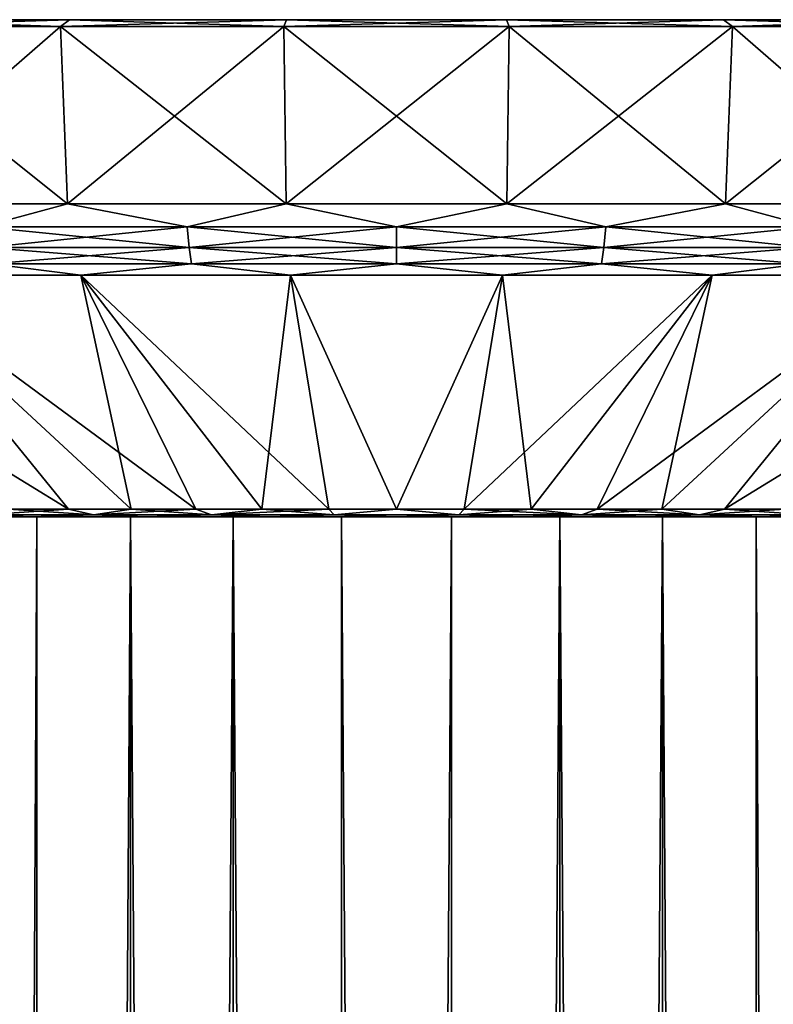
# Model space of a CAD drawing. Header units: metres. Extents: x -109 to 109, y -917 to 389.
# Tile 248 of 256: x -85 to -68, y 368 to 389. Entities that reach past the tile are written whole.
import ezdxf

# ---------------------------------------------------------------- set-up
doc = ezdxf.new("R2010")
doc.units = ezdxf.units.M
doc.layers.add('solid_24503124_XXX_01_SW0001', color=7, linetype='CONTINUOUS')

msp = doc.modelspace()

# ---------------------------------------------------------------- linework, layer by layer
at = {"layer": 'solid_24503124_XXX_01_SW0001'}
for points in [[(-44.850693, 389), (-108.149307, 389), (-107.795815, 389, 4.717084)], [(-45.204189, 389, -4.717084), (-108.149307, 389), (-44.850693, 389)], [(-107.795815, 389, -4.717084), (-108.149307, 389), (-45.204189, 389, -4.717084)], [(-45.204189, 389, 4.717084), (-107.795815, 389, 4.717084), (-106.743248, 389, 9.328684)], [(-44.850693, 389), (-107.795815, 389, 4.717084), (-45.204189, 389, 4.717084)], [(-107.795815, 389, -4.717084), (-45.204189, 389, -4.717084), (-46.256748, 389, -9.328684)], [(-107.795815, 389, -4.717084), (-46.256748, 389, -9.328684), (-106.743248, 389, -9.328684)], [(-46.256748, 389, 9.328684), (-106.743248, 389, 9.328684), (-105.015038, 389, 13.732128)], [(-45.204189, 389, 4.717084), (-106.743248, 389, 9.328684), (-46.256748, 389, 9.328684)], [(-106.743248, 389, -9.328684), (-46.256748, 389, -9.328684), (-47.984962, 389, -13.732128)], [(-106.743248, 389, -9.328684), (-47.984962, 389, -13.732128), (-105.015038, 389, -13.732128)], [(-47.984962, 389, 13.732128), (-105.015038, 389, 13.732128), (-102.649963, 389, 17.828566)], [(-46.256748, 389, 9.328684), (-105.015038, 389, 13.732128), (-47.984962, 389, 13.732128)], [(-105.015038, 389, -13.732128), (-47.984962, 389, -13.732128), (-50.350033, 389, -17.828566)], [(-105.015038, 389, -13.732128), (-50.350033, 389, -17.828566), (-102.649963, 389, -17.828566)], [(-50.350033, 389, 17.828566), (-102.649963, 389, 17.828566), (-99.700577, 389, 21.527008)], [(-47.984962, 389, 13.732128), (-102.649963, 389, 17.828566), (-50.350033, 389, 17.828566)], [(-102.649963, 389, -17.828566), (-50.350033, 389, -17.828566), (-53.299427, 389, -21.527008)], [(-102.649963, 389, -17.828566), (-53.299427, 389, -21.527008), (-99.700577, 389, -21.527008)], [(-53.299427, 389, 21.527008), (-99.700577, 389, 21.527008), (-96.233109, 389, 24.74435)], [(-50.350033, 389, 17.828566), (-99.700577, 389, 21.527008), (-53.299427, 389, 21.527008)], [(-99.700577, 389, -21.527008), (-53.299427, 389, -21.527008), (-56.766895, 389, -24.74435)], [(-99.700577, 389, -21.527008), (-56.766895, 389, -24.74435), (-96.233109, 389, -24.74435)], [(-56.766895, 389, 24.74435), (-96.233109, 389, 24.74435), (-92.324646, 389, 27.409111)], [(-53.299427, 389, 21.527008), (-96.233109, 389, 24.74435), (-56.766895, 389, 24.74435)], [(-96.233109, 389, -24.74435), (-56.766895, 389, -24.74435), (-60.675358, 389, -27.409111)], [(-96.233109, 389, -24.74435), (-60.675358, 389, -27.409111), (-92.324646, 389, -27.409111)], [(-60.675358, 389, 27.409111), (-92.324646, 389, 27.409111), (-88.062836, 389, 29.461485)], [(-56.766895, 389, 24.74435), (-92.324646, 389, 27.409111), (-60.675358, 389, 27.409111)], [(-92.324646, 389, -27.409111), (-60.675358, 389, -27.409111), (-64.937164, 389, -29.461485)], [(-92.324646, 389, -27.409111), (-64.937164, 389, -29.461485), (-88.062836, 389, -29.461485)], [(-88.37352, 388.850006, 30.253422), (-83.732025, 388.850006, 31.685135), (-88.062836, 389, 29.461485)], [(-83.542625, 389, -30.855793), (-83.732025, 388.850006, -31.685135), (-88.37352, 388.850006, -30.253422)], [(-88.062836, 389, -29.461485), (-83.542625, 389, -30.855793), (-88.37352, 388.850006, -30.253422)], [(-83.582321, 385.03717, 31.029707), (-83.732025, 388.850006, 31.685135), (-88.37352, 388.850006, 30.253422)], [(-88.127968, 385.03717, 29.627562), (-83.582321, 385.03717, 31.029707), (-88.37352, 388.850006, 30.253422)], [(-88.127968, 385.03717, -29.627562), (-88.37352, 388.850006, -30.253422), (-83.732025, 388.850006, -31.685135)], [(-83.582329, 385.03717, -31.029707), (-88.127968, 385.03717, -29.627562), (-83.732025, 388.850006, -31.685135)], [(-64.937164, 389, 29.461485), (-88.062836, 389, 29.461485), (-83.542625, 389, 30.855793)], [(-83.732025, 388.850006, 31.685135), (-83.542625, 389, 30.855793), (-88.062836, 389, 29.461485)], [(-60.675358, 389, 27.409111), (-88.062836, 389, 29.461485), (-64.937164, 389, 29.461485)], [(-88.062836, 389, -29.461485), (-64.937164, 389, -29.461485), (-69.457375, 389, -30.855793)], [(-88.062836, 389, -29.461485), (-69.457375, 389, -30.855793), (-83.542625, 389, -30.855793)], [(-83.732025, 388.850006, 31.685135), (-78.928619, 388.850006, 32.40913), (-83.542625, 389, 30.855793)], [(-78.865166, 389, -31.560804), (-78.928619, 388.850006, -32.40913), (-83.732025, 388.850006, -31.685135)], [(-83.542625, 389, -30.855793), (-78.865166, 389, -31.560804), (-83.732025, 388.850006, -31.685135)], [(-78.878494, 385.03717, 31.738695), (-78.928619, 388.850006, 32.40913), (-83.732025, 388.850006, 31.685135)], [(-83.582321, 385.03717, 31.029707), (-78.878494, 385.03717, 31.738695), (-83.732025, 388.850006, 31.685135)], [(-83.582329, 385.03717, -31.029707), (-83.732025, 388.850006, -31.685135), (-78.928619, 388.850006, -32.40913)], [(-78.878494, 385.03717, -31.738695), (-83.582329, 385.03717, -31.029707), (-78.928619, 388.850006, -32.40913)], [(-69.457375, 389, 30.855793), (-83.542625, 389, 30.855793), (-78.865166, 389, 31.560804)], [(-78.928619, 388.850006, 32.40913), (-78.865166, 389, 31.560804), (-83.542625, 389, 30.855793)], [(-64.937164, 389, 29.461485), (-83.542625, 389, 30.855793), (-69.457375, 389, 30.855793)], [(-83.542625, 389, -30.855793), (-69.457375, 389, -30.855793), (-74.134834, 389, -31.560804)], [(-83.542625, 389, -30.855793), (-74.134834, 389, -31.560804), (-78.865166, 389, -31.560804)], [(-78.928619, 388.850006, 32.40913), (-74.071381, 388.850006, 32.40913), (-78.865166, 389, 31.560804)], [(-74.134834, 389, -31.560804), (-74.071381, 388.850006, -32.40913), (-78.928619, 388.850006, -32.40913)], [(-78.865166, 389, -31.560804), (-74.134834, 389, -31.560804), (-78.928619, 388.850006, -32.40913)], [(-74.121506, 385.03717, 31.738695), (-74.071381, 388.850006, 32.40913), (-78.928619, 388.850006, 32.40913)], [(-78.878494, 385.03717, 31.738695), (-74.121506, 385.03717, 31.738695), (-78.928619, 388.850006, 32.40913)], [(-78.878494, 385.03717, -31.738695), (-78.928619, 388.850006, -32.40913), (-74.071381, 388.850006, -32.40913)], [(-74.121506, 385.03717, -31.738695), (-78.878494, 385.03717, -31.738695), (-74.071381, 388.850006, -32.40913)], [(-69.457375, 389, 30.855793), (-78.865166, 389, 31.560804), (-74.134834, 389, 31.560804)], [(-74.071381, 388.850006, 32.40913), (-74.134834, 389, 31.560804), (-78.865166, 389, 31.560804)], [(-69.267975, 388.850006, 31.685135), (-69.457375, 389, 30.855793), (-74.134834, 389, 31.560804)], [(-74.071381, 388.850006, 32.40913), (-69.267975, 388.850006, 31.685135), (-74.134834, 389, 31.560804)], [(-74.134834, 389, -31.560804), (-69.457375, 389, -30.855793), (-74.071381, 388.850006, -32.40913)], [(-74.121506, 385.03717, 31.738695), (-69.417671, 385.03717, 31.029707), (-74.071381, 388.850006, 32.40913)], [(-74.121506, 385.03717, -31.738695), (-74.071381, 388.850006, -32.40913), (-69.267975, 388.850006, -31.685135)], [(-69.417679, 385.03717, -31.029707), (-74.121506, 385.03717, -31.738695), (-69.267975, 388.850006, -31.685135)], [(-69.457375, 389, -30.855793), (-69.267975, 388.850006, -31.685135), (-74.071381, 388.850006, -32.40913)], [(-69.417671, 385.03717, 31.029707), (-69.267975, 388.850006, 31.685135), (-74.071381, 388.850006, 32.40913)], [(-64.62648, 388.850006, 30.253422), (-64.937164, 389, 29.461485), (-69.457375, 389, 30.855793)], [(-69.267975, 388.850006, 31.685135), (-64.62648, 388.850006, 30.253422), (-69.457375, 389, 30.855793)], [(-69.457375, 389, -30.855793), (-64.937164, 389, -29.461485), (-69.267975, 388.850006, -31.685135)], [(-69.417679, 385.03717, -31.029707), (-69.267975, 388.850006, -31.685135), (-64.62648, 388.850006, -30.253422)], [(-64.872032, 385.03717, -29.627562), (-69.417679, 385.03717, -31.029707), (-64.62648, 388.850006, -30.253422)], [(-69.417671, 385.03717, 31.029707), (-64.872032, 385.03717, 29.627562), (-69.267975, 388.850006, 31.685135)], [(-64.937164, 389, -29.461485), (-64.62648, 388.850006, -30.253422), (-69.267975, 388.850006, -31.685135)], [(-64.872032, 385.03717, 29.627562), (-64.62648, 388.850006, 30.253422), (-69.267975, 388.850006, 31.685135)], [(-85.422791, 384.540161, 30.388231), (-83.582321, 385.03717, 31.029707), (-88.127968, 385.03717, 29.627562)], [(-85.422791, 384.540161, -30.388231), (-88.127968, 385.03717, -29.627562), (-83.582329, 385.03717, -31.029707)], [(-81.007271, 384.540161, 31.348768), (-83.582321, 385.03717, 31.029707), (-85.422791, 384.540161, 30.388231)], [(-85.422791, 384.540161, -30.388231), (-83.582329, 385.03717, -31.029707), (-81.007271, 384.540161, -31.348768)], [(-81.007271, 384.540161, -31.348768), (-83.582329, 385.03717, -31.029707), (-78.878494, 385.03717, -31.738695)], [(-81.007271, 384.540161, 31.348768), (-78.878494, 385.03717, 31.738695), (-83.582321, 385.03717, 31.029707)], [(-76.5, 384.540161, 31.671135), (-78.878494, 385.03717, 31.738695), (-81.007271, 384.540161, 31.348768)], [(-81.007271, 384.540161, -31.348768), (-78.878494, 385.03717, -31.738695), (-76.5, 384.540161, -31.671135)], [(-76.5, 384.540161, 31.671135), (-74.121506, 385.03717, 31.738695), (-78.878494, 385.03717, 31.738695)], [(-76.5, 384.540161, -31.671135), (-78.878494, 385.03717, -31.738695), (-74.121506, 385.03717, -31.738695)], [(-71.992729, 384.540161, 31.348768), (-74.121506, 385.03717, 31.738695), (-76.5, 384.540161, 31.671135)], [(-76.5, 384.540161, -31.671135), (-74.121506, 385.03717, -31.738695), (-71.992729, 384.540161, -31.348768)], [(-71.992729, 384.540161, 31.348768), (-69.417671, 385.03717, 31.029707), (-74.121506, 385.03717, 31.738695)], [(-71.992729, 384.540161, -31.348768), (-74.121506, 385.03717, -31.738695), (-69.417679, 385.03717, -31.029707)], [(-67.577209, 384.540161, 30.388231), (-69.417671, 385.03717, 31.029707), (-71.992729, 384.540161, 31.348768)], [(-71.992729, 384.540161, -31.348768), (-69.417679, 385.03717, -31.029707), (-67.577209, 384.540161, -30.388231)], [(-67.577209, 384.540161, -30.388231), (-69.417679, 385.03717, -31.029707), (-64.872032, 385.03717, -29.627562)], [(-67.577209, 384.540161, 30.388231), (-64.872032, 385.03717, 29.627562), (-69.417671, 385.03717, 31.029707)], [(-85.422791, 384.540161, -30.388231), (-81.007271, 384.540161, -31.348768), (-85.343727, 384.099274, -30.118967)], [(-85.422791, 384.540161, 30.388231), (-85.343727, 384.099274, 30.118967), (-80.967331, 384.099274, 31.070993)], [(-81.007271, 384.540161, 31.348768), (-85.422791, 384.540161, 30.388231), (-80.967331, 384.099274, 31.070993)], [(-81.007271, 384.540161, -31.348768), (-80.967331, 384.099274, -31.070993), (-85.343727, 384.099274, -30.118967)], [(-81.007271, 384.540161, -31.348768), (-76.5, 384.540161, -31.671135), (-80.967331, 384.099274, -31.070993)], [(-81.007271, 384.540161, 31.348768), (-80.967331, 384.099274, 31.070993), (-76.5, 384.099274, 31.390503)], [(-76.5, 384.540161, 31.671135), (-81.007271, 384.540161, 31.348768), (-76.5, 384.099274, 31.390503)], [(-76.5, 384.540161, -31.671135), (-76.5, 384.099274, -31.390503), (-80.967331, 384.099274, -31.070993)], [(-71.992729, 384.540161, -31.348768), (-72.032669, 384.099274, -31.070993), (-76.5, 384.099274, -31.390503)], [(-76.5, 384.540161, -31.671135), (-71.992729, 384.540161, -31.348768), (-76.5, 384.099274, -31.390503)], [(-76.5, 384.540161, 31.671135), (-76.5, 384.099274, 31.390503), (-72.032669, 384.099274, 31.070993)], [(-71.992729, 384.540161, 31.348768), (-76.5, 384.540161, 31.671135), (-72.032669, 384.099274, 31.070993)], [(-67.577209, 384.540161, -30.388231), (-67.656273, 384.099274, -30.118967), (-72.032669, 384.099274, -31.070993)], [(-71.992729, 384.540161, -31.348768), (-67.577209, 384.540161, -30.388231), (-72.032669, 384.099274, -31.070993)], [(-71.992729, 384.540161, 31.348768), (-72.032669, 384.099274, 31.070993), (-67.656273, 384.099274, 30.118967)], [(-67.577209, 384.540161, 30.388231), (-71.992729, 384.540161, 31.348768), (-67.656273, 384.099274, 30.118967)], [(-85.343727, 384.099274, -30.118967), (-80.967331, 384.099274, -31.070993), (-85.235184, 383.746155, -29.7493)], [(-85.343727, 384.099274, 30.118967), (-85.235184, 383.746155, 29.7493), (-80.912506, 383.746155, 30.689642)], [(-80.967331, 384.099274, 31.070993), (-85.343727, 384.099274, 30.118967), (-80.912506, 383.746155, 30.689642)], [(-80.967331, 384.099274, -31.070993), (-80.912506, 383.746155, -30.689642), (-85.235184, 383.746155, -29.7493)], [(-80.967331, 384.099274, -31.070993), (-76.5, 384.099274, -31.390503), (-80.912506, 383.746155, -30.689642)], [(-80.967331, 384.099274, 31.070993), (-80.912506, 383.746155, 30.689642), (-76.5, 383.746155, 31.00523)], [(-76.5, 384.099274, 31.390503), (-80.967331, 384.099274, 31.070993), (-76.5, 383.746155, 31.00523)], [(-76.5, 384.099274, -31.390503), (-76.5, 383.746155, -31.00523), (-80.912506, 383.746155, -30.689642)], [(-72.032669, 384.099274, -31.070993), (-72.087494, 383.746155, -30.689642), (-76.5, 383.746155, -31.00523)], [(-76.5, 384.099274, -31.390503), (-72.032669, 384.099274, -31.070993), (-76.5, 383.746155, -31.00523)], [(-76.5, 384.099274, 31.390503), (-76.5, 383.746155, 31.00523), (-72.087494, 383.746155, 30.689642)], [(-72.032669, 384.099274, 31.070993), (-76.5, 384.099274, 31.390503), (-72.087494, 383.746155, 30.689642)], [(-67.656273, 384.099274, -30.118967), (-67.764816, 383.746155, -29.7493), (-72.087494, 383.746155, -30.689642)], [(-72.032669, 384.099274, -31.070993), (-67.656273, 384.099274, -30.118967), (-72.087494, 383.746155, -30.689642)], [(-72.032669, 384.099274, 31.070993), (-72.087494, 383.746155, 30.689642), (-67.764816, 383.746155, 29.7493)], [(-67.656273, 384.099274, 30.118967), (-72.032669, 384.099274, 31.070993), (-67.764816, 383.746155, 29.7493)], [(-85.235184, 383.746155, -29.7493), (-83.296272, 383.505066, -29.77636), (-87.658318, 383.505066, -28.430845)], [(-85.235184, 383.746155, 29.7493), (-87.658302, 383.505066, 28.430851), (-83.296257, 383.505066, 29.776363)], [(-80.912506, 383.746155, 30.689642), (-85.235184, 383.746155, 29.7493), (-83.296257, 383.505066, 29.776363)], [(-85.235184, 383.746155, -29.7493), (-80.912506, 383.746155, -30.689642), (-83.296272, 383.505066, -29.77636)], [(-80.912506, 383.746155, -30.689642), (-78.782433, 383.505066, -30.456715), (-83.296272, 383.505066, -29.77636)], [(-80.912506, 383.746155, 30.689642), (-83.296257, 383.505066, 29.776363), (-78.782417, 383.505066, 30.456717)], [(-76.5, 383.746155, 31.00523), (-80.912506, 383.746155, 30.689642), (-78.782417, 383.505066, 30.456717)], [(-80.912506, 383.746155, -30.689642), (-76.5, 383.746155, -31.00523), (-78.782433, 383.505066, -30.456715)], [(-76.5, 383.746155, -31.00523), (-74.217583, 383.505066, -30.456717), (-78.782433, 383.505066, -30.456715)], [(-76.5, 383.746155, 31.00523), (-78.782417, 383.505066, 30.456717), (-74.217567, 383.505066, 30.456715)], [(-72.087494, 383.746155, 30.689642), (-76.5, 383.746155, 31.00523), (-74.217567, 383.505066, 30.456715)], [(-76.5, 383.746155, -31.00523), (-72.087494, 383.746155, -30.689642), (-74.217583, 383.505066, -30.456717)], [(-72.087494, 383.746155, -30.689642), (-69.703743, 383.505066, -29.776363), (-74.217583, 383.505066, -30.456717)], [(-72.087494, 383.746155, 30.689642), (-74.217567, 383.505066, 30.456715), (-69.703728, 383.505066, 29.77636)], [(-67.764816, 383.746155, 29.7493), (-72.087494, 383.746155, 30.689642), (-69.703728, 383.505066, 29.77636)], [(-72.087494, 383.746155, -30.689642), (-67.764816, 383.746155, -29.7493), (-69.703743, 383.505066, -29.776363)], [(-67.764816, 383.746155, -29.7493), (-65.341698, 383.505066, -28.430851), (-69.703743, 383.505066, -29.776363)], [(-67.764816, 383.746155, 29.7493), (-69.703728, 383.505066, 29.77636), (-65.341682, 383.505066, 28.430845)], [(-91.771072, 383.505066, 26.450243), (-84.852608, 378.468872, 14.467178), (-83.559929, 378.468872, 15.140104)], [(-87.658302, 383.505066, 28.430851), (-91.771072, 383.505066, 26.450243), (-83.559929, 378.468872, 15.140104)], [(-87.658318, 383.505066, -28.430845), (-83.559937, 378.468872, -15.1401), (-84.852615, 378.468872, -14.467174)], [(-87.658318, 383.505066, -28.430845), (-82.213524, 378.468872, -15.697801), (-83.559937, 378.468872, -15.1401)], [(-87.658318, 383.505066, -28.430845), (-83.296272, 383.505066, -29.77636), (-82.213524, 378.468872, -15.697801)], [(-87.658302, 383.505066, 28.430851), (-82.213516, 378.468872, 15.697803), (-80.823624, 378.468872, 16.136034)], [(-83.296257, 383.505066, 29.776363), (-87.658302, 383.505066, 28.430851), (-80.823624, 378.468872, 16.136034)], [(-87.658302, 383.505066, 28.430851), (-83.559929, 378.468872, 15.140104), (-82.213516, 378.468872, 15.697803)], [(-83.296272, 383.505066, -29.77636), (-80.823631, 378.468872, -16.136032), (-82.213524, 378.468872, -15.697801)], [(-83.296272, 383.505066, -29.77636), (-79.400833, 378.468872, -16.451458), (-80.823631, 378.468872, -16.136032)], [(-83.296272, 383.505066, -29.77636), (-78.782433, 383.505066, -30.456715), (-79.400833, 378.468872, -16.451458)], [(-83.296257, 383.505066, 29.776363), (-79.400826, 378.468872, 16.45146), (-77.955948, 378.468872, 16.641682)], [(-78.782417, 383.505066, 30.456717), (-83.296257, 383.505066, 29.776363), (-77.955948, 378.468872, 16.641682)], [(-83.296257, 383.505066, 29.776363), (-80.823624, 378.468872, 16.136034), (-79.400826, 378.468872, 16.45146)], [(-78.782433, 383.505066, -30.456715), (-77.955963, 378.468872, -16.64168), (-79.400833, 378.468872, -16.451458)], [(-78.782433, 383.505066, -30.456715), (-76.500008, 378.468872, -16.705248), (-77.955963, 378.468872, -16.64168)], [(-78.782433, 383.505066, -30.456715), (-74.217583, 383.505066, -30.456717), (-76.500008, 378.468872, -16.705248)], [(-78.782417, 383.505066, 30.456717), (-77.955948, 378.468872, 16.641682), (-76.499992, 378.468872, 16.705248)], [(-74.217567, 383.505066, 30.456715), (-78.782417, 383.505066, 30.456717), (-76.499992, 378.468872, 16.705248)], [(-74.217583, 383.505066, -30.456717), (-75.044052, 378.468872, -16.641682), (-76.500008, 378.468872, -16.705248)], [(-74.217567, 383.505066, 30.456715), (-76.499992, 378.468872, 16.705248), (-75.044037, 378.468872, 16.64168)], [(-69.703743, 383.505066, -29.776363), (-73.599174, 378.468872, -16.45146), (-75.044052, 378.468872, -16.641682)], [(-74.217583, 383.505066, -30.456717), (-69.703743, 383.505066, -29.776363), (-75.044052, 378.468872, -16.641682)], [(-74.217567, 383.505066, 30.456715), (-75.044037, 378.468872, 16.64168), (-73.599167, 378.468872, 16.451458)], [(-69.703728, 383.505066, 29.77636), (-74.217567, 383.505066, 30.456715), (-73.599167, 378.468872, 16.451458)], [(-69.703743, 383.505066, -29.776363), (-72.176376, 378.468872, -16.136034), (-73.599174, 378.468872, -16.45146)], [(-69.703728, 383.505066, 29.77636), (-73.599167, 378.468872, 16.451458), (-72.176369, 378.468872, 16.136032)], [(-65.341698, 383.505066, -28.430851), (-70.786484, 378.468872, -15.697803), (-72.176376, 378.468872, -16.136034)], [(-69.703743, 383.505066, -29.776363), (-65.341698, 383.505066, -28.430851), (-72.176376, 378.468872, -16.136034)], [(-69.703728, 383.505066, 29.77636), (-72.176369, 378.468872, 16.136032), (-70.786476, 378.468872, 15.697801)], [(-65.341698, 383.505066, -28.430851), (-69.440071, 378.468872, -15.140104), (-70.786484, 378.468872, -15.697803)], [(-65.341682, 383.505066, 28.430845), (-70.786476, 378.468872, 15.697801), (-69.440063, 378.468872, 15.1401)], [(-65.341682, 383.505066, 28.430845), (-69.703728, 383.505066, 29.77636), (-70.786476, 378.468872, 15.697801)], [(-61.228931, 383.505066, -26.450243), (-68.147392, 378.468872, -14.467178), (-69.440071, 378.468872, -15.140104)], [(-65.341698, 383.505066, -28.430851), (-61.228931, 383.505066, -26.450243), (-69.440071, 378.468872, -15.140104)], [(-65.341682, 383.505066, 28.430845), (-69.440063, 378.468872, 15.1401), (-68.147385, 378.468872, 14.467174)], [(-83.021049, 378.342529, 14.866488), (-84.852608, 378.468872, 14.467178), (-85.379051, 378.342529, 13.590399)], [(-85.379051, 378.342529, -13.590399), (-84.852615, 378.468872, -14.467174), (-83.559937, 378.468872, -15.1401)], [(-85.379051, 378.342529, -13.590399), (-83.559937, 378.468872, -15.1401), (-83.021049, 378.342529, -14.866488)], [(-83.021049, 378.342529, 14.866488), (-83.559929, 378.468872, 15.140104), (-84.852608, 378.468872, 14.467178)], [(-83.021049, 378.342529, -14.866488), (-83.559937, 378.468872, -15.1401), (-82.213524, 378.468872, -15.697801)], [(-83.021049, 378.342529, 14.866488), (-82.213516, 378.468872, 15.697803), (-83.559929, 378.468872, 15.140104)], [(-80.485161, 378.342529, 15.737057), (-82.213516, 378.468872, 15.697803), (-83.021049, 378.342529, 14.866488)], [(-83.021049, 378.342529, -14.866488), (-82.213524, 378.468872, -15.697801), (-80.823631, 378.468872, -16.136032)], [(-83.021049, 378.342529, -14.866488), (-80.823631, 378.468872, -16.136032), (-80.485161, 378.342529, -15.737057)], [(-80.485161, 378.342529, 15.737057), (-80.823624, 378.468872, 16.136034), (-82.213516, 378.468872, 15.697803)], [(-80.485161, 378.342529, -15.737057), (-80.823631, 378.468872, -16.136032), (-79.400833, 378.468872, -16.451458)], [(-80.485161, 378.342529, 15.737057), (-79.400826, 378.468872, 16.45146), (-80.823624, 378.468872, 16.136034)], [(-77.840576, 378.342529, 16.17836), (-79.400826, 378.468872, 16.45146), (-80.485161, 378.342529, 15.737057)], [(-80.485161, 378.342529, -15.737057), (-79.400833, 378.468872, -16.451458), (-77.955963, 378.468872, -16.64168)], [(-80.485161, 378.342529, -15.737057), (-77.955963, 378.468872, -16.64168), (-77.840576, 378.342529, -16.17836)], [(-77.840576, 378.342529, 16.17836), (-77.955948, 378.468872, 16.641682), (-79.400826, 378.468872, 16.45146)], [(-77.840576, 378.342529, -16.17836), (-77.955963, 378.468872, -16.64168), (-76.500008, 378.468872, -16.705248)], [(-77.840576, 378.342529, 16.17836), (-76.499992, 378.468872, 16.705248), (-77.955948, 378.468872, 16.641682)], [(-75.159424, 378.342529, 16.17836), (-76.499992, 378.468872, 16.705248), (-77.840576, 378.342529, 16.17836)], [(-77.840576, 378.342529, -16.17836), (-76.500008, 378.468872, -16.705248), (-75.159424, 378.342529, -16.17836)], [(-75.159424, 378.342529, -16.17836), (-76.500008, 378.468872, -16.705248), (-75.044052, 378.468872, -16.641682)], [(-75.159424, 378.342529, 16.17836), (-75.044037, 378.468872, 16.64168), (-76.499992, 378.468872, 16.705248)], [(-72.514839, 378.342529, 15.737057), (-75.044037, 378.468872, 16.64168), (-75.159424, 378.342529, 16.17836)], [(-75.159424, 378.342529, -16.17836), (-75.044052, 378.468872, -16.641682), (-73.599174, 378.468872, -16.45146)], [(-75.159424, 378.342529, -16.17836), (-73.599174, 378.468872, -16.45146), (-72.514839, 378.342529, -15.737057)], [(-72.514839, 378.342529, 15.737057), (-73.599167, 378.468872, 16.451458), (-75.044037, 378.468872, 16.64168)], [(-72.514839, 378.342529, -15.737057), (-73.599174, 378.468872, -16.45146), (-72.176376, 378.468872, -16.136034)], [(-72.514839, 378.342529, 15.737057), (-72.176369, 378.468872, 16.136032), (-73.599167, 378.468872, 16.451458)], [(-69.978951, 378.342529, 14.866488), (-72.176369, 378.468872, 16.136032), (-72.514839, 378.342529, 15.737057)], [(-72.514839, 378.342529, -15.737057), (-72.176376, 378.468872, -16.136034), (-70.786484, 378.468872, -15.697803)], [(-72.514839, 378.342529, -15.737057), (-70.786484, 378.468872, -15.697803), (-69.978951, 378.342529, -14.866488)], [(-69.978951, 378.342529, 14.866488), (-70.786476, 378.468872, 15.697801), (-72.176369, 378.468872, 16.136032)], [(-69.978951, 378.342529, -14.866488), (-70.786484, 378.468872, -15.697803), (-69.440071, 378.468872, -15.140104)], [(-69.978951, 378.342529, 14.866488), (-69.440063, 378.468872, 15.1401), (-70.786476, 378.468872, 15.697801)], [(-67.620949, 378.342529, 13.590399), (-69.440063, 378.468872, 15.1401), (-69.978951, 378.342529, 14.866488)], [(-69.978951, 378.342529, -14.866488), (-69.440071, 378.468872, -15.140104), (-68.147392, 378.468872, -14.467178)], [(-69.978951, 378.342529, -14.866488), (-68.147392, 378.468872, -14.467178), (-67.620949, 378.342529, -13.590399)], [(-67.620949, 378.342529, 13.590399), (-68.147385, 378.468872, 14.467174), (-69.440063, 378.468872, 15.1401)], [(-84.243889, 378.299988, -10.254495), (-88.565544, 378.299988, -10.119748), (-86.624474, 378.299988, -12.061578)], [(-84.243889, 378.299988, -10.254495), (-85.996292, 378.299988, -8.656955), (-88.565544, 378.299988, -10.119748)], [(-82.227768, 378.299988, 11.502831), (-86.624397, 378.299988, 12.061642), (-88.565483, 378.299988, 10.119823)], [(-84.243889, 378.299988, 10.254495), (-82.227768, 378.299988, 11.502831), (-88.565483, 378.299988, 10.119823)], [(-85.996292, 378.299988, 8.656955), (-84.243889, 378.299988, 10.254495), (-88.565483, 378.299988, 10.119823)], [(-85.379051, 378.342529, -13.590399), (-84.375587, 378.299988, -13.636781), (-86.624474, 378.299988, -12.061578)], [(-80.016586, 378.299988, -12.35945), (-86.624474, 378.299988, -12.061578), (-84.375587, 378.299988, -13.636781)], [(-82.227768, 378.299988, -11.502831), (-84.243889, 378.299988, -10.254495), (-86.624474, 378.299988, -12.061578)], [(-80.016586, 378.299988, -12.35945), (-82.227768, 378.299988, -11.502831), (-86.624474, 378.299988, -12.061578)], [(-85.379051, 378.342529, 13.590399), (-86.624397, 378.299988, 12.061642), (-84.375504, 378.299988, 13.636829)], [(-68.624413, 378.299988, 13.636781), (-84.375504, 378.299988, 13.636829), (-86.624397, 378.299988, 12.061642)], [(-77.685654, 378.299988, 12.795179), (-68.624413, 378.299988, 13.636781), (-86.624397, 378.299988, 12.061642)], [(-80.016586, 378.299988, 12.35945), (-77.685654, 378.299988, 12.795179), (-86.624397, 378.299988, 12.061642)], [(-82.227768, 378.299988, 11.502831), (-80.016586, 378.299988, 12.35945), (-86.624397, 378.299988, 12.061642)], [(-85.996521, 60, 8.656712), (-84.243294, 60, 10.254947), (-85.996292, 378.299988, 8.656955)], [(-85.996521, 60, -8.656712), (-85.996292, 378.299988, -8.656955), (-84.243889, 378.299988, -10.254495)], [(-84.243294, 60, -10.254947), (-85.996521, 60, -8.656712), (-84.243889, 378.299988, -10.254495)], [(-84.243294, 60, 10.254947), (-84.243889, 378.299988, 10.254495), (-85.996292, 378.299988, 8.656955)], [(-85.379051, 378.342529, -13.590399), (-83.021049, 378.342529, -14.866488), (-84.375587, 378.299988, -13.636781)], [(-83.021049, 378.342529, 14.866488), (-85.379051, 378.342529, 13.590399), (-84.375504, 378.299988, 13.636829)], [(-83.021049, 378.342529, -14.866488), (-81.887314, 378.299988, -14.797417), (-84.375587, 378.299988, -13.636781)], [(-84.375587, 378.299988, -13.636781), (-68.624496, 378.299988, -13.636829), (-66.375603, 378.299988, -12.061642)], [(-75.314346, 378.299988, -12.795179), (-84.375587, 378.299988, -13.636781), (-66.375603, 378.299988, -12.061642)], [(-84.375587, 378.299988, -13.636781), (-81.887314, 378.299988, -14.797417), (-68.624496, 378.299988, -13.636829)], [(-77.685654, 378.299988, -12.795179), (-80.016586, 378.299988, -12.35945), (-84.375587, 378.299988, -13.636781)], [(-75.314346, 378.299988, -12.795179), (-77.685654, 378.299988, -12.795179), (-84.375587, 378.299988, -13.636781)], [(-83.021049, 378.342529, 14.866488), (-84.375504, 378.299988, 13.636829), (-81.887222, 378.299988, 14.79745)], [(-71.112686, 378.299988, 14.797417), (-81.887222, 378.299988, 14.79745), (-84.375504, 378.299988, 13.636829)], [(-68.624413, 378.299988, 13.636781), (-71.112686, 378.299988, 14.797417), (-84.375504, 378.299988, 13.636829)], [(-84.243294, 60, 10.254947), (-82.227768, 378.299988, 11.502831), (-84.243889, 378.299988, 10.254495)], [(-84.243294, 60, -10.254947), (-84.243889, 378.299988, -10.254495), (-82.227768, 378.299988, -11.502831)], [(-84.243294, 60, 10.254947), (-82.227448, 60, 11.502992), (-82.227768, 378.299988, 11.502831)], [(-82.227448, 60, -11.502992), (-84.243294, 60, -10.254947), (-82.227768, 378.299988, -11.502831)], [(-83.021049, 378.342529, -14.866488), (-80.485161, 378.342529, -15.737057), (-81.887314, 378.299988, -14.797417)], [(-80.485161, 378.342529, 15.737057), (-83.021049, 378.342529, 14.866488), (-81.887222, 378.299988, 14.79745)], [(-80.017059, 60, 12.359321), (-80.016586, 378.299988, 12.35945), (-82.227768, 378.299988, 11.502831)], [(-82.227448, 60, 11.502992), (-80.017059, 60, 12.359321), (-82.227768, 378.299988, 11.502831)], [(-82.227448, 60, -11.502992), (-82.227768, 378.299988, -11.502831), (-80.016586, 378.299988, -12.35945)], [(-80.017059, 60, -12.359321), (-82.227448, 60, -11.502992), (-80.016586, 378.299988, -12.35945)], [(-80.485161, 378.342529, -15.737057), (-79.235252, 378.299988, -15.508225), (-81.887314, 378.299988, -14.797417)], [(-81.887314, 378.299988, -14.797417), (-71.112778, 378.299988, -14.79745), (-68.624496, 378.299988, -13.636829)], [(-81.887314, 378.299988, -14.797417), (-79.235252, 378.299988, -15.508225), (-71.112778, 378.299988, -14.79745)], [(-80.485161, 378.342529, 15.737057), (-81.887222, 378.299988, 14.79745), (-79.235161, 378.299988, 15.508243)], [(-73.764748, 378.299988, 15.508225), (-79.235161, 378.299988, 15.508243), (-81.887222, 378.299988, 14.79745)], [(-71.112686, 378.299988, 14.797417), (-73.764748, 378.299988, 15.508225), (-81.887222, 378.299988, 14.79745)], [(-80.485161, 378.342529, -15.737057), (-77.840576, 378.342529, -16.17836), (-79.235252, 378.299988, -15.508225)], [(-77.840576, 378.342529, 16.17836), (-80.485161, 378.342529, 15.737057), (-79.235161, 378.299988, 15.508243)], [(-80.017059, 60, 12.359321), (-77.686249, 60, 12.795129), (-80.016586, 378.299988, 12.35945)], [(-77.686249, 60, -12.795129), (-80.017059, 60, -12.359321), (-80.016586, 378.299988, -12.35945)], [(-77.686249, 60, 12.795129), (-77.685654, 378.299988, 12.795179), (-80.016586, 378.299988, 12.35945)], [(-77.686249, 60, -12.795129), (-80.016586, 378.299988, -12.35945), (-77.685654, 378.299988, -12.795179)], [(-77.840576, 378.342529, -16.17836), (-76.500046, 378.299988, -15.747592), (-79.235252, 378.299988, -15.508225)], [(-79.235252, 378.299988, -15.508225), (-73.764839, 378.299988, -15.508243), (-71.112778, 378.299988, -14.79745)], [(-79.235252, 378.299988, -15.508225), (-76.500046, 378.299988, -15.747592), (-73.764839, 378.299988, -15.508243)], [(-77.840576, 378.342529, 16.17836), (-79.235161, 378.299988, 15.508243), (-76.499954, 378.299988, 15.747592)], [(-73.764748, 378.299988, 15.508225), (-76.499954, 378.299988, 15.747592), (-79.235161, 378.299988, 15.508243)], [(-77.840576, 378.342529, -16.17836), (-75.159424, 378.342529, -16.17836), (-76.500046, 378.299988, -15.747592)], [(-75.159424, 378.342529, 16.17836), (-77.840576, 378.342529, 16.17836), (-76.499954, 378.299988, 15.747592)], [(-77.686249, 60, 12.795129), (-75.313751, 60, 12.795129), (-77.685654, 378.299988, 12.795179)], [(-77.686249, 60, -12.795129), (-77.685654, 378.299988, -12.795179), (-75.314346, 378.299988, -12.795179)], [(-75.313751, 60, -12.795129), (-77.686249, 60, -12.795129), (-75.314346, 378.299988, -12.795179)], [(-77.685654, 378.299988, 12.795179), (-75.314346, 378.299988, 12.795179), (-68.624413, 378.299988, 13.636781)], [(-75.313751, 60, 12.795129), (-75.314346, 378.299988, 12.795179), (-77.685654, 378.299988, 12.795179)], [(-75.159424, 378.342529, -16.17836), (-73.764839, 378.299988, -15.508243), (-76.500046, 378.299988, -15.747592)], [(-75.159424, 378.342529, 16.17836), (-76.499954, 378.299988, 15.747592), (-73.764748, 378.299988, 15.508225)], [(-72.983414, 378.299988, -12.35945), (-75.314346, 378.299988, -12.795179), (-66.375603, 378.299988, -12.061642)], [(-75.314346, 378.299988, 12.795179), (-72.983414, 378.299988, 12.35945), (-68.624413, 378.299988, 13.636781)], [(-75.313751, 60, 12.795129), (-72.983414, 378.299988, 12.35945), (-75.314346, 378.299988, 12.795179)], [(-75.313751, 60, -12.795129), (-75.314346, 378.299988, -12.795179), (-72.983414, 378.299988, -12.35945)], [(-75.313751, 60, 12.795129), (-72.982941, 60, 12.359321), (-72.983414, 378.299988, 12.35945)], [(-72.982941, 60, -12.359321), (-75.313751, 60, -12.795129), (-72.983414, 378.299988, -12.35945)], [(-75.159424, 378.342529, -16.17836), (-72.514839, 378.342529, -15.737057), (-73.764839, 378.299988, -15.508243)], [(-72.514839, 378.342529, 15.737057), (-75.159424, 378.342529, 16.17836), (-73.764748, 378.299988, 15.508225)], [(-72.514839, 378.342529, -15.737057), (-71.112778, 378.299988, -14.79745), (-73.764839, 378.299988, -15.508243)], [(-72.514839, 378.342529, 15.737057), (-73.764748, 378.299988, 15.508225), (-71.112686, 378.299988, 14.797417)], [(-70.772232, 378.299988, -11.502831), (-72.983414, 378.299988, -12.35945), (-66.375603, 378.299988, -12.061642)], [(-72.983414, 378.299988, 12.35945), (-66.375526, 378.299988, 12.061578), (-68.624413, 378.299988, 13.636781)], [(-72.983414, 378.299988, 12.35945), (-70.772232, 378.299988, 11.502831), (-66.375526, 378.299988, 12.061578)], [(-70.772552, 60, 11.502992), (-70.772232, 378.299988, 11.502831), (-72.983414, 378.299988, 12.35945)], [(-72.982941, 60, 12.359321), (-70.772552, 60, 11.502992), (-72.983414, 378.299988, 12.35945)], [(-72.982941, 60, -12.359321), (-72.983414, 378.299988, -12.35945), (-70.772232, 378.299988, -11.502831)], [(-70.772552, 60, -11.502992), (-72.982941, 60, -12.359321), (-70.772232, 378.299988, -11.502831)], [(-72.514839, 378.342529, -15.737057), (-69.978951, 378.342529, -14.866488), (-71.112778, 378.299988, -14.79745)], [(-69.978951, 378.342529, 14.866488), (-72.514839, 378.342529, 15.737057), (-71.112686, 378.299988, 14.797417)], [(-69.978951, 378.342529, -14.866488), (-68.624496, 378.299988, -13.636829), (-71.112778, 378.299988, -14.79745)], [(-69.978951, 378.342529, 14.866488), (-71.112686, 378.299988, 14.797417), (-68.624413, 378.299988, 13.636781)], [(-70.772552, 60, 11.502992), (-68.756706, 60, 10.254947), (-70.772232, 378.299988, 11.502831)], [(-68.756706, 60, -10.254947), (-70.772552, 60, -11.502992), (-70.772232, 378.299988, -11.502831)], [(-70.772232, 378.299988, -11.502831), (-66.375603, 378.299988, -12.061642), (-64.434517, 378.299988, -10.119823)], [(-68.756111, 378.299988, -10.254495), (-70.772232, 378.299988, -11.502831), (-64.434517, 378.299988, -10.119823)], [(-70.772232, 378.299988, 11.502831), (-68.756111, 378.299988, 10.254495), (-66.375526, 378.299988, 12.061578)], [(-68.756706, 60, 10.254947), (-68.756111, 378.299988, 10.254495), (-70.772232, 378.299988, 11.502831)], [(-68.756706, 60, -10.254947), (-70.772232, 378.299988, -11.502831), (-68.756111, 378.299988, -10.254495)], [(-69.978951, 378.342529, -14.866488), (-67.620949, 378.342529, -13.590399), (-68.624496, 378.299988, -13.636829)], [(-67.620949, 378.342529, 13.590399), (-69.978951, 378.342529, 14.866488), (-68.624413, 378.299988, 13.636781)], [(-68.756706, 60, 10.254947), (-67.003479, 60, 8.656712), (-68.756111, 378.299988, 10.254495)], [(-68.756706, 60, -10.254947), (-68.756111, 378.299988, -10.254495), (-67.003708, 378.299988, -8.656955)], [(-67.003479, 60, -8.656712), (-68.756706, 60, -10.254947), (-67.003708, 378.299988, -8.656955)], [(-67.003708, 378.299988, -8.656955), (-68.756111, 378.299988, -10.254495), (-64.434517, 378.299988, -10.119823)], [(-68.756111, 378.299988, 10.254495), (-64.434456, 378.299988, 10.119748), (-66.375526, 378.299988, 12.061578)], [(-68.756111, 378.299988, 10.254495), (-67.003708, 378.299988, 8.656955), (-64.434456, 378.299988, 10.119748)], [(-67.003479, 60, 8.656712), (-67.003708, 378.299988, 8.656955), (-68.756111, 378.299988, 10.254495)], [(-67.620949, 378.342529, -13.590399), (-66.375603, 378.299988, -12.061642), (-68.624496, 378.299988, -13.636829)], [(-67.620949, 378.342529, 13.590399), (-68.624413, 378.299988, 13.636781), (-66.375526, 378.299988, 12.061578)]]:
    msp.add_3dface(points, dxfattribs=at)

doc.saveas('drawing.dxf')
